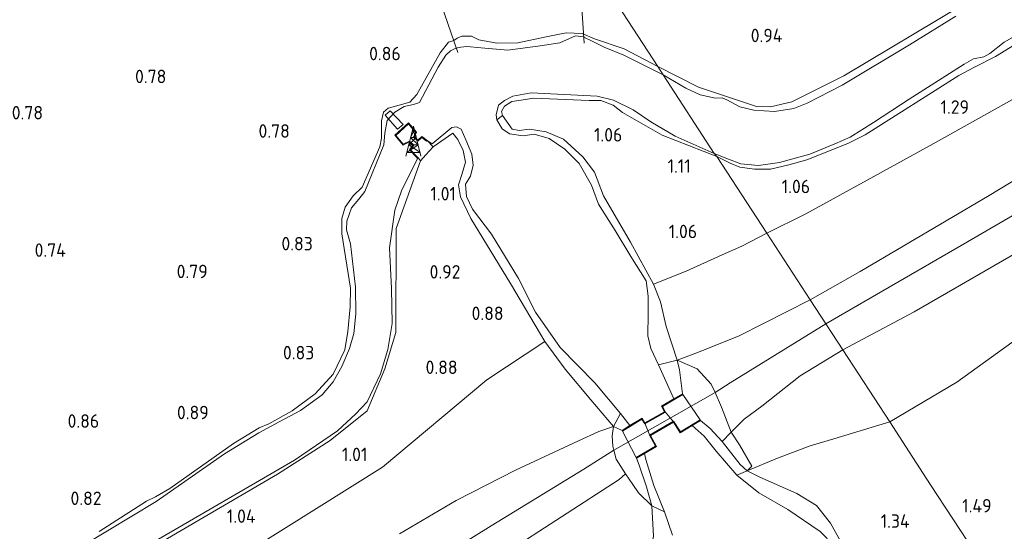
# Model space of a CAD drawing. Extents: x 130905 to 137824, y 412333 to 417928.
# Tile 207 of 256: x 134823 to 134954, y 415798 to 415866. Entities that reach past the tile are written whole.
import ezdxf
from ezdxf.enums import TextEntityAlignment as Align

# ---------------------------------------------------------------- set-up
doc = ezdxf.new("R2010")
doc.units = 0
for name, color, linetype, lineweight in [('B-ME-GR-GRAS-GV', 60, 'Continuous', 13), ('B-ME-GW-OPHOGING_KRUIN-G', 90, 'Continuous', 18), ('B-ME-GW-TALUD_KRUIN-G', 90, 'Continuous', 18), ('B-ME-GW-TALUD_TEEN-G', 90, 'Continuous', 18), ('B-ME-IE-TERREINAFSCHEIDING_DOORGANG-G', 210, 'Continuous', 18), ('B-ME-IE-TERREINAFSCHEIDING_KUNSTMATIG_HEKWERK-G', 20, 'IE-TERREINAFSCHEIDING-KUNSTMATIG', 18), ('B-ME-IE-TERREINAFSCHEIDING_KUNSTMATIG_MUUR-GV', 90, 'Continuous', 18), ('B-ME-KL-DATA-S', 90, 'Continuous', 25), ('B-ME-KW-KUNSTWERK_DUIKER-G', 170, 'Continuous', 18), ('B-ME-KW-KUNSTWERK_DUIKER-GV', 170, 'Continuous', 18), ('B-ME-KW-KUNSTWERK_SLUIS-GV', 170, 'Continuous', 18), ('B-ME-KW-KUNSTWERK_STEIGER-GV', 170, 'Continuous', 18), ('B-ME-OB-BEKLEDING_STEEN-GV', 30, 'Continuous', 18), ('B-ME-OB-OEVERVOORZIENING-G', 7, 'Continuous', 18), ('B-ME-OG-WATER_RIVIER-GV', 130, 'Continuous', 18), ('B-ME-OG-WATER_SLOOT-G', 120, 'Continuous', 18), ('B-ME-OG-WATER_SLOOT-GV', 120, 'Continuous', 18), ('B-ME-VH-VERHARDING_BASALTVERHARDING-GV', 252, 'Continuous', 18), ('X-XX-AL-HOOGTELABEL-S', 7, 'Continuous', 25)]:
    doc.layers.add(name, color=color, linetype=linetype, lineweight=lineweight)
doc.styles.add('NLCS-ISO-ANNOTATIVE-T18', font='NLCS-ISO.ttf', dxfattribs={"height": 1.8})
doc.linetypes.add('IE-TERREINAFSCHEIDING-KUNSTMATIG', pattern='A,4,[82,NLCS.SHX,S=0.75,R=90,X=0,Y=0],4,-2', length=10)

# ---------------------------------------------------------------- blocks, each defined once
blk = doc.blocks.new('SAL-HOOGTELABEL-SO')
at = {"color": 0, "linetype": 'ByBlock', "lineweight": -2, "style": 'NLCS-ISO-ANNOTATIVE-T18'}
blk.add_attdef('HOOGTE', text='', height=1.8, dxfattribs=at).set_placement((2.79, 0), align=Align.RIGHT)
blk = doc.blocks.new('SKL-DATA_ZENDMAST_RADARMAST-SO')
at = {"color": 0, "linetype": 'ByBlock', "lineweight": 18}
for points in [[(-1, -2), (0, 2)], [(0.125, 1.5), (-0.375, 0.5)], [(-0.125, 1.5), (0.125, 1.5)], [(0.375, 0.5), (-0.125, 1.5)], [(1, -2), (0, 2)], [(-0.625, -0.5), (0.375, 0.5)], [(0.625, -0.5), (-0.375, 0.5)], [(-0.375, 0.5), (0.375, 0.5)], [(0.625, -0.5), (-0.875, -1.5)], [(-0.625, -0.5), (0.625, -0.5)], [(-0.625, -0.5), (0.875, -1.5)], [(-0.875, -1.5), (0.875, -1.5)]]:
    blk.add_lwpolyline(points, dxfattribs=at)

msp = doc.modelspace()

# ---------------------------------------------------------------- linework, layer by layer
at = {"layer": 'B-ME-GR-GRAS-GV'}
for points in [[(134961.708, 415875.581, 0.867), (134952.592, 415869.761, 0.874), (134948.757, 415868.013, 0.873), (134932.957, 415858.58, 0.916), (134926.033, 415855.082, 0.891), (134923.167, 415854.447, 0.888), (134921.297, 415854.5, 0.889), (134913.539, 415857.06, 0.877), (134908.121, 415859.841, 0.832), (134899.441, 415873.197, 0.846), (134898.235, 415881.219, 0.863), (134895.89, 415894.843, 0.833), (134893.602, 415908.466, 0.823), (134890.994, 415920.692, 0.823), (134889.657, 415929.205, 0.883), (134889.317, 415934.692, 0.863), (134888.617, 415939.103, 0.873), (134887.327, 415943.033, 0.873), (134884.479, 415949.156, 0.903)], [(134950.493, 415794.821, 1.449), (134944.555, 415803.933, 1.034), (134941.685, 415808.338, 1.021), (134939.114, 415812.35, 1.256), (134948.03, 415817.629, 1.265), (134955.391, 415822.936, 1.357), (134959.552, 415825.595, 1.227), (134969.311, 415832.581, 1.456), (134988.236, 415843.85, 1.349), (135005.5, 415854.179, 1.344), (135024.598, 415865.521, 1.368), (135042.155, 415875.418, 1.338), (135068.825, 415889.494, 1.354), (135081.985, 415896.103, 1.484), (135091.477, 415901.388, 1.559), (135116.78, 415915.223, 1.428), (135129.191, 415922.667, 1.516), (135143.857, 415930.771, 1.391)], [(134899.441, 415873.197, 0.846), (134908.121, 415859.841, 0.832), (134903.649, 415862.182, 0.706), (134899.685, 415863.517, 0.687), (134898.005, 415864.252, 0.68), (134895.888, 415864.323, 0.791), (134893.201, 415863.79, 0.816), (134889.438, 415862.99, 0.849), (134886.629, 415862.934, 0.84), (134884.23, 415863.37, 0.749), (134883.25, 415863.897, 0.765), (134881.96, 415863.863, 0.721), (134881.326, 415863.596, 0.85), (134880.868, 415863.315, 0.781), (134880.169, 415863.099, 0.787), (134879.045, 415861.667, 0.838), (134875.951, 415856.082, 0.971), (134874.985, 415855.074, 0.938), (134873.565, 415854.645, 0.85), (134872.106, 415854.274, 0.803), (134871.493, 415853.713, 0.781), (134871.216, 415852.558, 0.783), (134871.217, 415850.238, 0.823), (134871.019, 415849.092, 0.823), (134868.662, 415843.697, 0.81), (134867.445, 415842.542, 0.808), (134866.389, 415841.005, 0.809), (134865.912, 415839.505, 0.853), (134865.907, 415837.448, 0.872), (134867.063, 415830.212, 0.908), (134867.056, 415827.694, 0.838), (134866.716, 415824.396, 0.828), (134866.31, 415821.941, 0.858), (134864.767, 415818.688, 0.822), (134862.376, 415816.066, 0.849), (134859.291, 415813.82, 0.765), (134856.188, 415812.069, 0.658), (134854.891, 415811.554, 0.631), (134851.475, 415809.423, 0.698), (134842.952, 415803.411, 0.703), (134841.041, 415802.334, 0.656), (134839.83, 415801.752, 0.688), (134833.512, 415797.667, 0.811)], [(134972.496, 415873.061, 1.086), (134953.192, 415861.173, 1.049), (134950.41, 415859.727, 1.049), (134948.34, 415858.622, 1.049), (134935.822, 415850.687, 0.994), (134933.509, 415849.533, 0.982), (134928.042, 415847.359, 0.989), (134925.603, 415846.671, 1.089), (134923.155, 415846.12, 1.019), (134921.051, 415846.1, 1.025), (134919.056, 415846.373, 1.013), (134917.777, 415846.919, 1.013), (134915.98, 415847.781, 1.013), (134915.655, 415848.218, 0.606), (134917.565, 415847.461, 0.606), (134919.206, 415846.807, 0.606), (134921.55, 415846.573, 0.606), (134924.361, 415847.016, 0.606), (134928.436, 415848.12, 0.606), (134931.753, 415849.512, 0.606), (134933.786, 415850.4, 0.606), (134936.906, 415852.319, 0.606), (134941.7, 415855.463, 0.606), (134949.016, 415860.125, 0.606), (134950.271, 415860.867, 0.606), (134951.676, 415861.117, 0.606), (134952.459, 415861.548, 0.606), (134954.377, 415863.089, 0.606), (134959.796, 415866.165, 0.606)], [(134954.672, 415854.974, 1.158), (134944.882, 415849.496, 1.225), (134936.058, 415844.644, 1.199), (134927.884, 415840.121, 1.121), (134922.695, 415837.559, 1.11), (134915.98, 415847.781, 1.013), (134917.777, 415846.919, 1.013), (134919.056, 415846.373, 1.013), (134921.051, 415846.1, 1.025), (134923.155, 415846.12, 1.019), (134925.603, 415846.671, 1.089), (134928.042, 415847.359, 0.989), (134933.509, 415849.533, 0.982), (134935.822, 415850.687, 0.994), (134948.34, 415858.622, 1.049), (134950.41, 415859.727, 1.049), (134953.192, 415861.173, 1.049), (134972.496, 415873.061, 1.086)], [(134947.917, 415866.548, 0.606), (134941.709, 415862.699, 0.606), (134932.729, 415857.324, 0.606), (134928.062, 415854.919, 0.606), (134926.306, 415854.219, 0.606), (134923.724, 415853.83, 0.606), (134920.935, 415853.991, 0.606), (134919.051, 415854.445, 0.606), (134917.357, 415855.385, 0.606), (134916.724, 415855.646, 0.606), (134915.822, 415855.582, 0.606), (134913.767, 415856.038, 0.606), (134911.868, 415856.937, 0.606), (134908.833, 415858.732, 0.606), (134908.121, 415859.841, 0.832), (134913.539, 415857.06, 0.877), (134921.297, 415854.5, 0.889), (134923.167, 415854.447, 0.888), (134926.033, 415855.082, 0.891), (134932.957, 415858.58, 0.916), (134948.757, 415868.013, 0.873)], [(134833.512, 415797.667, 0.811), (134839.83, 415801.752, 0.688), (134841.041, 415802.334, 0.656), (134842.952, 415803.411, 0.703), (134851.475, 415809.423, 0.698), (134854.891, 415811.554, 0.631), (134856.188, 415812.069, 0.658), (134859.291, 415813.82, 0.765), (134862.376, 415816.066, 0.849), (134864.767, 415818.688, 0.822), (134866.31, 415821.941, 0.858), (134866.716, 415824.396, 0.828), (134867.056, 415827.694, 0.838), (134867.063, 415830.212, 0.908), (134865.907, 415837.448, 0.872), (134865.912, 415839.505, 0.853), (134866.389, 415841.005, 0.809), (134867.445, 415842.542, 0.808), (134868.662, 415843.697, 0.81), (134871.019, 415849.092, 0.823), (134871.217, 415850.238, 0.823), (134871.216, 415852.558, 0.783), (134871.493, 415853.713, 0.781), (134872.106, 415854.274, 0.803), (134873.565, 415854.645, 0.85), (134874.985, 415855.074, 0.938), (134875.951, 415856.082, 0.971), (134879.045, 415861.667, 0.838), (134880.169, 415863.099, 0.787), (134880.868, 415863.315, 0.781), (134881.326, 415863.596, 0.85), (134881.96, 415863.863, 0.721), (134883.25, 415863.897, 0.765), (134884.23, 415863.37, 0.749), (134886.629, 415862.934, 0.84), (134889.438, 415862.99, 0.849), (134893.201, 415863.79, 0.816), (134895.888, 415864.323, 0.791), (134898.005, 415864.252, 0.68), (134899.685, 415863.517, 0.687), (134903.649, 415862.182, 0.706), (134908.121, 415859.841, 0.832), (134908.833, 415858.732, 0.606), (134903.604, 415861.337, 0.606), (134900.967, 415862.405, 0.606), (134899.431, 415863.15, 0.606), (134898.131, 415863.798, 0.606), (134897.131, 415863.94, 0.606), (134895.042, 415863.006, 0.606), (134892.42, 415862.581, 0.606), (134888.092, 415861.991, 0.606), (134884.525, 415862.341, 0.606), (134882.597, 415862.507, 0.606), (134881.798, 415862.388, 0.606), (134881.158, 415862.256, 0.606), (134880.426, 415861.939, 0.606), (134879.817, 415861.339, 0.606), (134878.782, 415859.714, 0.606), (134876.314, 415855.016, 0.606), (134875.516, 415854.737, 0.606), (134874.25, 415854.485, 0.606), (134872.996, 415853.71, 0.606), (134871.989, 415852.606, 0.606), (134871.649, 415850.918, 0.606), (134871.55, 415849.341, 0.606), (134869.002, 415843.136, 0.606), (134868.181, 415842.08, 0.606), (134867.204, 415840.917, 0.606), (134866.582, 415839.15, 0.606), (134866.54, 415838, 0.606), (134867.1, 415836.105, 0.606), (134867.757, 415830.336, 0.606), (134867.801, 415826.769, 0.606), (134867.54, 415824.131, 0.606), (134866.96, 415822.116, 0.606), (134865.904, 415819.718, 0.606), (134864.782, 415817.669, 0.606), (134863.313, 415815.966, 0.606), (134860.406, 415813.84, 0.606), (134857.569, 415812.319, 0.606), (134854.82, 415810.862, 0.606), (134850.272, 415808.055, 0.606), (134841.129, 415801.674, 0.606), (134824.907, 415791.868, 0.606)], [(134978.832, 415858.682, 2.102), (134952.35, 415842.563, 2.11), (134935.144, 415832.411, 2.07), (134928.485, 415828.66, 1.992), (134922.695, 415837.559, 1.11), (134927.884, 415840.121, 1.121), (134936.058, 415844.644, 1.199), (134944.882, 415849.496, 1.225), (134954.672, 415854.974, 1.158)], [(134957.316, 415835.68, 2.116), (134942.358, 415827.016, 2.017), (134932.816, 415821.946, 2.097), (134928.485, 415828.66, 1.992), (134935.144, 415832.411, 2.07), (134952.35, 415842.563, 2.11), (134978.832, 415858.682, 2.102)], [(134842.625, 415796.736, 0.985), (134857.344, 415805.322, 0.919), (134864.38, 415809.853, 0.919), (134869.297, 415813.793, 0.903), (134871.686, 415819.438, 0.918), (134873.133, 415824.256, 0.918), (134873.176, 415838.163, 0.979), (134876.439, 415847.215, 0.887), (134877.13, 415848.013, 0.987), (134878.119, 415849.079, 0.946), (134880.757, 415850.917, 0.847), (134881.429, 415850.087, 0.768), (134882.148, 415848.621, 0.795), (134882.459, 415847.046, 0.801), (134881.987, 415845.522, 0.972), (134881.521, 415844.025, 1.029), (134881.785, 415842.397, 0.998), (134883.143, 415839.533, 0.996), (134888.456, 415830.818, 1.044), (134893.027, 415823.056, 1.086), (134885.309, 415817.941, 0.969), (134871.334, 415806.276, 1.123), (134854.075, 415795.447, 1.134)], [(134833.487, 415792.038, 0.606), (134859.6, 415807.231, 0.606), (134865.343, 415811.155, 0.606), (134867.781, 415813.387, 0.606), (134869.291, 415815.032, 0.606), (134871.11, 415818.756, 0.606), (134872.046, 415821.982, 0.606), (134872.666, 415825.497, 0.606), (134872.576, 415830.142, 0.606), (134872.273, 415835.612, 0.606), (134872.983, 415840.604, 0.606), (134873.883, 415843.214, 0.606), (134876.052, 415847.542, 0.606), (134875.947, 415847.653, 0.606), (134876.014, 415847.725, 0.823), (134876.149, 415847.583, 0.873), (134876.439, 415847.215, 0.887), (134873.176, 415838.163, 0.979), (134873.133, 415824.256, 0.918), (134871.686, 415819.438, 0.918), (134869.297, 415813.793, 0.903), (134864.38, 415809.853, 0.919), (134857.344, 415805.322, 0.919), (134842.625, 415796.736, 0.985)], [(134955.391, 415822.936, 1.357), (134948.03, 415817.629, 1.265), (134939.114, 415812.35, 1.256), (134932.816, 415821.946, 2.097), (134942.358, 415827.016, 2.017), (134957.316, 415835.68, 2.116)], [(134854.075, 415795.447, 1.134), (134871.334, 415806.276, 1.123), (134885.309, 415817.941, 0.969), (134893.027, 415823.056, 1.086), (134895.736, 415819.36, 1.301), (134899.19, 415815.255, 1.609), (134902.213, 415811.703, 1.91), (134900.244, 415811.041, 2.07), (134897.539, 415809.791, 1.987), (134889.1, 415805.895, 2.003), (134881.179, 415801.81, 1.926), (134873.647, 415797.38, 1.912)], [(134873.647, 415797.38, 1.912), (134881.179, 415801.81, 1.926), (134889.1, 415805.895, 2.003), (134897.539, 415809.791, 1.987), (134900.244, 415811.041, 2.07), (134902.213, 415811.703, 1.91), (134902.014, 415810.457, 2.124), (134902.102, 415809.104, 2.171), (134902.246, 415808.566, 2.194), (134902.576, 415807.334, 2.246), (134903.788, 415805.409, 2.094), (134902.972, 415804.648, 2.072), (134887.567, 415794.636, 2.061)], [(134887.567, 415794.636, 2.061), (134902.972, 415804.648, 2.072), (134903.788, 415805.409, 2.094), (134904.794, 415803.977, 1.839), (134905.522, 415802.845, 1.724), (134907.303, 415801.124, 1.604), (134909.019, 415800.31, 1), (134910.072, 415797.171, 1)]]:
    msp.add_polyline3d(points, dxfattribs=at)
for points in [[(134900.031, 415855.876, 0.606), (134902.222, 415855.305, 0.606), (134904.84, 415854.027, 0.606), (134907.173, 415852.434, 0.606), (134910.439, 415850.532, 0.606), (134915.655, 415848.218, 0.606), (134915.98, 415847.781, 1.013), (134908.703, 415850.639, 1.063), (134903.419, 415853.662, 1.192), (134902.168, 415854.675, 1.192), (134900.522, 415855.3, 1.166), (134898.971, 415855.302, 1.141), (134891.546, 415855.61, 1.123), (134889.854, 415855.327, 1.133), (134888.647, 415855.147, 1.06), (134887.655, 415854.526, 1.01), (134887.265, 415853.808, 0.939), (134887.381, 415853.275, 1.013), (134886.627, 415852.681, 0.606), (134886.514, 415853.384, 0.606), (134886.844, 415854.669, 0.606), (134887.654, 415855.272, 0.606), (134888.743, 415855.862, 0.606), (134891.192, 415856.314, 0.606)], [(134903.419, 415853.662, 1.192), (134908.703, 415850.639, 1.063), (134915.98, 415847.781, 1.013), (134922.695, 415837.559, 1.11), (134919.345, 415835.803, 1.106), (134916.7, 415834.653, 1.026), (134911.924, 415832.492, 1.108), (134907.561, 415830.729, 1.143), (134904.488, 415836.349, 1.027), (134900.874, 415842.553, 1.003), (134899.655, 415845.724, 0.987), (134898.107, 415847.772, 0.977), (134895.511, 415850.12, 1.035), (134893.212, 415851.097, 1.006), (134890.978, 415851.468, 1.103), (134889.613, 415851.28, 0.996), (134888.683, 415851.446, 1.005), (134887.381, 415853.275, 1.013), (134887.265, 415853.808, 0.939), (134887.655, 415854.526, 1.01), (134888.647, 415855.147, 1.06), (134889.854, 415855.327, 1.133), (134891.546, 415855.61, 1.123), (134898.971, 415855.302, 1.141), (134900.522, 415855.3, 1.166), (134902.168, 415854.675, 1.192)], [(134888.683, 415851.446, 1.005), (134889.613, 415851.28, 0.996), (134890.978, 415851.468, 1.103), (134893.212, 415851.097, 1.006), (134895.511, 415850.12, 1.035), (134898.107, 415847.772, 0.977), (134899.655, 415845.724, 0.987), (134900.874, 415842.553, 1.003), (134904.488, 415836.349, 1.027), (134907.561, 415830.729, 1.143), (134908.501, 415828.355, 1.33), (134909.258, 415825.057, 1.528), (134910.698, 415820.578, 1.717), (134908.223, 415819.962, 0.606), (134907.186, 415822.131, 0.606), (134906.793, 415823.835, 0.606), (134906.85, 415826.786, 0.606), (134906.818, 415829.141, 0.606), (134906.549, 415831.201, 0.606), (134904.51, 415834.416, 0.606), (134902.409, 415837.89, 0.606), (134900.204, 415841.431, 0.606), (134899.262, 415843.981, 0.606), (134897.614, 415846.871, 0.606), (134895.715, 415848.786, 0.606), (134893.61, 415850.194, 0.606), (134891.62, 415850.773, 0.606), (134890.16, 415850.573, 0.606), (134888.32, 415850.834, 0.606), (134887.321, 415851.483, 0.606), (134886.627, 415852.681, 0.606), (134887.381, 415853.275, 1.013)], [(134875.487, 415850.387, 0.823), (134876.077, 415849.855, 0.823), (134876.613, 415850.343, 0.823), (134877.247, 415849.841, 0.823), (134877.309, 415849.919, 0.606), (134878.119, 415849.079, 0.946), (134877.13, 415848.013, 0.987), (134876.439, 415847.215, 0.887), (134876.149, 415847.583, 0.873), (134876.014, 415847.725, 0.823), (134875.107, 415848.696, 0.823), (134875.541, 415849.305, 0.823), (134874.956, 415849.86, 0.823), (134874.128, 415849.429, 0.823), (134873.138, 415850.618, 0.823), (134874.81, 415852.145, 0.823), (134875.761, 415851.014, 0.823)], [(134881.869, 415851.443, 0.606), (134882.505, 415850.035, 0.606), (134883.275, 415848.088, 0.606), (134883.483, 415846.623, 0.606), (134883.088, 415845.187, 0.606), (134882.448, 415844.121, 0.606), (134882.579, 415842.453, 0.606), (134883.357, 415840.776, 0.606), (134885.895, 415837.422, 0.606), (134889.503, 415831.488, 0.606), (134891.796, 415826.976, 0.606), (134895.072, 415822.282, 0.606), (134899.716, 415817.56, 0.606), (134903.148, 415813.461, 0.606), (134902.213, 415811.703, 1.91), (134899.19, 415815.255, 1.609), (134895.736, 415819.36, 1.301), (134893.027, 415823.056, 1.086), (134888.456, 415830.818, 1.044), (134883.143, 415839.533, 0.996), (134881.785, 415842.397, 0.998), (134881.521, 415844.025, 1.029), (134881.987, 415845.522, 0.972), (134882.459, 415847.046, 0.801), (134882.148, 415848.621, 0.795), (134881.429, 415850.087, 0.768), (134880.757, 415850.917, 0.847), (134878.119, 415849.079, 0.946), (134877.309, 415849.919, 0.606), (134877.978, 415849.491, 0.606), (134880.623, 415851.669, 0.606), (134881.231, 415851.757, 0.606)], [(134913.555, 415821.666, 1.867), (134910.698, 415820.578, 1.717), (134909.258, 415825.057, 1.528), (134908.501, 415828.355, 1.33), (134907.561, 415830.729, 1.143), (134911.924, 415832.492, 1.108), (134916.7, 415834.653, 1.026), (134919.345, 415835.803, 1.106), (134922.695, 415837.559, 1.11), (134928.485, 415828.66, 1.992), (134918.999, 415823.825, 1.979)], [(134919.655, 415812.684, 2.009), (134917.929, 415810.972, 1.862), (134916.623, 415814.283, 1.998), (134915.8, 415816.244, 2.006), (134915.264, 415817.367, 2.017), (134913.387, 415819.435, 1.857), (134910.698, 415820.578, 1.717), (134913.555, 415821.666, 1.867), (134918.999, 415823.825, 1.979), (134928.485, 415828.66, 1.992), (134932.816, 415821.946, 2.097), (134927.149, 415818.489, 2.045), (134921.996, 415814.415, 2.077)], [(134924.112, 415807.468, 1.472), (134920.037, 415805.792, 1.373), (134920.669, 415806.409, 1.433), (134919.022, 415809.247, 1.719), (134917.929, 415810.972, 1.862), (134919.655, 415812.684, 2.009), (134921.996, 415814.415, 2.077), (134927.149, 415818.489, 2.045), (134932.816, 415821.946, 2.097), (134939.114, 415812.35, 1.256), (134931.604, 415810.067, 1.33), (134928.464, 415809.145, 1.409)], [(134941.057, 415788.87, 1.307), (134937.867, 415787.804, 1.271), (134935.073, 415787.814, 1.208), (134933.209, 415788.669, 1.127), (134932.02, 415790.343, 1.061), (134931.916, 415792.179, 1.094), (134932.791, 415794.039, 1.132), (134932.496, 415796.387, 1.174), (134931.201, 415798.801, 1.265), (134929.292, 415801.166, 1.383), (134926.681, 415802.757, 1.403), (134921.75, 415804.945, 1.378), (134920.037, 415805.792, 1.373), (134924.112, 415807.468, 1.472), (134928.464, 415809.145, 1.409), (134931.604, 415810.067, 1.33), (134939.114, 415812.35, 1.256), (134941.685, 415808.338, 1.021), (134944.555, 415803.933, 1.034), (134950.493, 415794.821, 1.449), (134951.567, 415793.173, 1.561), (134947.164, 415791.301, 1.457)], [(134931.916, 415792.179, 1.094), (134930.845, 415791.255, 1), (134931.272, 415793.014, 1), (134931.66, 415794.386, 1), (134931.327, 415795.611, 1), (134930.708, 415796.783, 1), (134929.789, 415797.698, 1), (134925.486, 415800.606, 1), (134921.615, 415802.846, 1), (134918.693, 415805.23, 1), (134920.037, 415805.792, 1.373), (134921.75, 415804.945, 1.378), (134926.681, 415802.757, 1.403), (134929.292, 415801.166, 1.383), (134931.201, 415798.801, 1.265), (134932.496, 415796.387, 1.174), (134932.791, 415794.039, 1.132)]]:
    msp.add_polyline3d(points, close=True, dxfattribs=at)
at = {"layer": 'B-ME-GW-OPHOGING_KRUIN-G'}
for points in [[(135251.474, 416004.506, 2.435), (135233.449, 415995.093, 2.495), (135215.438, 415985.687, 2.555), (135183.086, 415967.827, 2.247), (135151.598, 415950.829, 2.294), (135122.465, 415933.947, 2.29), (135087.318, 415914.878, 2.333), (135052.668, 415895.705, 2.338), (135017.643, 415876.612, 2.197), (134983.505, 415856.215, 2.166), (134949.496, 415836.396, 2.172), (134930.566, 415825.435, 2.044)], [(134870.636, 415788.935, 1.983), (134885.848, 415798.417, 2.152), (134898.254, 415805.99, 2.144), (134902.246, 415808.566, 2.194), (134915.8, 415816.244, 2.006), (134917.766, 415817.562, 2.129), (134930.566, 415825.435, 2.044)]]:
    msp.add_polyline3d(points, dxfattribs=at)
at = {"layer": 'B-ME-GW-TALUD_KRUIN-G'}
for points in [[(134928.485, 415828.66, 1.992), (134935.144, 415832.411, 2.07), (134952.35, 415842.563, 2.11), (134978.832, 415858.682, 2.102), (135000.612, 415871.172, 2.065), (135008.505, 415875.552, 2.045), (135027.147, 415886.474, 2.048), (135053.013, 415901.292, 2.125), (135078.484, 415915.477, 2.119), (135100.496, 415927.231, 2.128), (135114.874, 415933.89, 2.17), (135121.062, 415936.198, 2.164), (135124.027, 415937.924, 2.167), (135141.399, 415949.42, 2.041), (135161.541, 415960.95, 2.146), (135180.694, 415971.825, 2.157), (135202.975, 415984.665, 2.234), (135220.144, 415993.389, 2.339), (135234.783, 416000.163, 2.392), (135249.728, 416006.957, 2.435)], [(134932.816, 415821.946, 2.097), (134942.358, 415827.016, 2.017), (134957.316, 415835.68, 2.116), (134976.15, 415846.076, 2.136), (134992.074, 415855.786, 2.101), (135013.829, 415869.537, 2.101), (135020.68, 415873.924, 2.052), (135031.508, 415880.129, 2.092), (135041.129, 415885.783, 2.257), (135061.068, 415895.984, 2.223), (135076.028, 415904.03, 2.079), (135097.137, 415915.885, 2.163), (135110.449, 415921.976, 2.183), (135124.125, 415929.341, 2.173), (135132.597, 415934.492, 2.165), (135145.278, 415941.836, 2.279)], [(134748.393, 415912.327, 2.012), (134754.255, 415881.095, 1.977), (134760.324, 415850.099, 1.977), (134765.243, 415821.787, 2.028), (134769.32, 415797.13, 2.022), (134772.484, 415771.253, 2.027), (134775.297, 415762.756, 2.013), (134776.766, 415759.225, 1.967), (134779.205, 415754.286, 2.042), (134783.043, 415749.869, 2.051), (134785.445, 415748.807, 2.027), (134788.237, 415748.388, 1.977), (134790.4, 415747.65, 1.929), (134795.375, 415745.242, 1.947), (134798.796, 415744.107, 1.964), (134801.908, 415743.84, 1.977), (134806.71, 415745.196, 1.986), (134828.255, 415758.774, 1.983), (134848.613, 415771.253, 1.917), (134857.523, 415776.201, 1.851), (134870.646, 415783.117, 1.895), (134887.567, 415794.636, 2.061), (134902.972, 415804.648, 2.072), (134903.788, 415805.409, 2.094)], [(134928.485, 415828.66, 1.992), (134918.999, 415823.825, 1.979), (134913.555, 415821.666, 1.867), (134910.698, 415820.578, 1.717)], [(134917.929, 415810.972, 1.862), (134919.655, 415812.684, 2.009), (134921.996, 415814.415, 2.077), (134927.149, 415818.489, 2.045), (134932.816, 415821.946, 2.097)], [(134902.213, 415811.703, 1.91), (134900.244, 415811.041, 2.07), (134897.539, 415809.791, 1.987), (134889.1, 415805.895, 2.003), (134881.179, 415801.81, 1.926), (134873.647, 415797.38, 1.912)], [(134913.825, 415812.522, 1.913), (134915.129, 415811.453, 1.97)], [(134951.567, 415793.173, 1.561), (134947.164, 415791.301, 1.457), (134941.057, 415788.87, 1.307), (134937.867, 415787.804, 1.271), (134935.073, 415787.814, 1.208), (134933.209, 415788.669, 1.127), (134932.02, 415790.343, 1.061), (134931.916, 415792.179, 1.094), (134932.791, 415794.039, 1.132), (134932.496, 415796.387, 1.174), (134931.201, 415798.801, 1.265), (134929.292, 415801.166, 1.383), (134926.681, 415802.757, 1.403), (134921.75, 415804.945, 1.378), (134920.037, 415805.792, 1.373), (134919.131, 415806.641, 1.534), (134916.72, 415809.721, 1.868), (134915.129, 415811.453, 1.97)], [(134917.929, 415810.972, 1.862), (134916.72, 415809.721, 1.868)], [(134907.303, 415801.124, 1.604), (134906.598, 415803.646, 1.614), (134905.617, 415806.556, 1.758), (134905.276, 415807.491, 1.625)], [(134909.47, 415769.297, 1.455), (134911.957, 415771.534, 1.426), (134914.02, 415774.061, 1.407), (134915.053, 415776.189, 1.476), (134915.004, 415778.824, 1.474), (134913.688, 415781.528, 1.424), (134911.138, 415785.079, 1.264), (134909.529, 415786.963, 1.364), (134908.191, 415788.015, 1.325), (134907.346, 415789.049, 1.337), (134906.875, 415790.646, 1.323), (134906.77, 415792.344, 1.358), (134907.15, 415795.106, 1.566), (134907.554, 415797.065, 1.589), (134907.303, 415801.124, 1.604)]]:
    msp.add_polyline3d(points, dxfattribs=at)
at = {"layer": 'B-ME-GW-TALUD_TEEN-G'}
for points in [[(135244.878, 416013.839, 1.531), (135228.216, 416005.154, 1.523), (135214.723, 415998.198, 1.576), (135204.983, 415992.902, 1.57), (135197.149, 415989.117, 1.504), (135188.216, 415984.979, 1.427), (135166.786, 415973.434, 1.388), (135146.915, 415963.242, 1.378), (135129.668, 415953.086, 1.319), (135120.419, 415947.895, 1.286), (135114.295, 415944.708, 1.295), (135109.348, 415941.986, 1.265), (135096.277, 415934.936, 1.279), (135081.182, 415926.904, 1.247), (135056.739, 415913.163, 1.21), (135036.17, 415901.578, 1.226), (135016.886, 415890.523, 1.22), (134993.669, 415876.849, 1.255), (134975.212, 415866.347, 1.259), (134954.672, 415854.974, 1.158), (134944.882, 415849.496, 1.225), (134936.058, 415844.644, 1.199), (134927.884, 415840.121, 1.121), (134922.695, 415837.559, 1.11)], [(134939.114, 415812.35, 1.256), (134948.03, 415817.629, 1.265), (134955.391, 415822.936, 1.357), (134959.552, 415825.595, 1.227), (134969.311, 415832.581, 1.456), (134988.236, 415843.85, 1.349), (135005.5, 415854.179, 1.344), (135024.598, 415865.521, 1.368), (135042.155, 415875.418, 1.338), (135068.825, 415889.494, 1.354), (135081.985, 415896.103, 1.484), (135091.477, 415901.388, 1.559), (135116.78, 415915.223, 1.428), (135129.191, 415922.667, 1.516), (135143.857, 415930.771, 1.391), (135158.684, 415939.792, 1.708), (135163.75, 415943.398, 1.581), (135173.72, 415949.113, 1.689), (135188.969, 415957.816, 1.677), (135195.401, 415960.873, 1.675)], [(134907.561, 415830.729, 1.143), (134911.924, 415832.492, 1.108), (134916.7, 415834.653, 1.026), (134919.345, 415835.803, 1.106), (134922.695, 415837.559, 1.11)], [(134893.027, 415823.056, 1.086), (134885.309, 415817.941, 0.969), (134871.334, 415806.276, 1.123), (134854.075, 415795.447, 1.134)], [(134920.037, 415805.792, 1.373), (134924.112, 415807.468, 1.472), (134928.464, 415809.145, 1.409), (134931.604, 415810.067, 1.33), (134939.114, 415812.35, 1.256)]]:
    msp.add_polyline3d(points, dxfattribs=at)
at = {"layer": 'B-ME-IE-TERREINAFSCHEIDING_DOORGANG-G'}
for points in [[(134911.448, 415815.984, 2.193), (134913.773, 415812.608, 2.143)], [(134905.225, 415807.578, 2.093), (134903.393, 415811.105, 2.031)]]:
    msp.add_polyline3d(points, dxfattribs=at)
at = {"layer": 'B-ME-IE-TERREINAFSCHEIDING_KUNSTMATIG_HEKWERK-G'}
for points in [[(134886.627, 415852.681, 0.606), (134887.381, 415853.275, 1.013)], [(134876.439, 415847.215, 0.887), (134877.13, 415848.013, 0.987), (134878.119, 415849.079, 0.946)]]:
    msp.add_polyline3d(points, dxfattribs=at)
at = {"layer": 'B-ME-IE-TERREINAFSCHEIDING_KUNSTMATIG_MUUR-GV'}
for points in [[(134874.819, 415852.289, 0.606), (134875.878, 415851.031, 0.606), (134875.608, 415850.413, 0.606), (134876.077, 415849.989, 0.606), (134876.609, 415850.474, 0.606), (134876.746, 415850.365, 0.606), (134877.309, 415849.919, 0.606), (134877.247, 415849.841, 0.823), (134876.613, 415850.343, 0.823), (134876.077, 415849.855, 0.823), (134875.487, 415850.387, 0.823), (134875.761, 415851.014, 0.823), (134874.81, 415852.145, 0.823), (134873.138, 415850.618, 0.823), (134874.128, 415849.429, 0.823), (134874.956, 415849.86, 0.823), (134875.541, 415849.305, 0.823), (134875.107, 415848.696, 0.823), (134876.014, 415847.725, 0.823), (134875.947, 415847.653, 0.606), (134874.978, 415848.688, 0.606), (134875.409, 415849.292, 0.606), (134874.939, 415849.738, 0.606), (134874.103, 415849.303, 0.606), (134873, 415850.627, 0.606)], [(134909.154, 415813.641, 2.243), (134906.371, 415812.081, 2.256), (134905.994, 415812.691, 2.268), (134903.393, 415811.105, 2.031), (134903.341, 415811.191, 1.569), (134904.383, 415811.827, 0.606), (134906.027, 415812.828, 0.606), (134906.406, 415812.215, 0.606), (134909.021, 415813.681, 0.606), (134908.635, 415814.426, 0.606), (134910.274, 415815.402, 0.606), (134911.397, 415816.07, 1.806), (134911.448, 415815.984, 2.193), (134908.767, 415814.388, 2.268)], [(134912.711, 415811.844, 1), (134911.119, 415810.875, 1), (134910.195, 415812.271, 1), (134907.13, 415810.507, 1), (134907.949, 415809.035, 1), (134906.358, 415808.116, 1), (134905.276, 415807.491, 1.625), (134905.225, 415807.578, 2.093), (134907.814, 415809.073, 2.193), (134906.995, 415810.544, 2.206), (134910.227, 415812.405, 2.268), (134911.149, 415811.011, 2.243), (134913.773, 415812.608, 2.143), (134913.825, 415812.522, 1.913)]]:
    msp.add_polyline3d(points, close=True, dxfattribs=at)
at = {"layer": 'B-ME-KW-KUNSTWERK_DUIKER-G'}
for points in [[(134877.432, 415873.233, 0.687), (134881.399, 415861.718, 0.587)], [(134897.822, 415869.648, 0.487), (134898.269, 415862.942, 0.587)]]:
    msp.add_polyline3d(points, dxfattribs=at)
at = {"layer": 'B-ME-KW-KUNSTWERK_DUIKER-GV'}
msp.add_polyline3d([(134910.211, 415812.338, 1), (134907.063, 415810.526, 1), (134906.388, 415812.148, 0.606), (134909.087, 415813.661, 0.606)], close=True, dxfattribs=at)
at = {"layer": 'B-ME-KW-KUNSTWERK_SLUIS-GV'}
msp.add_polyline3d([(134913.773, 415812.608, 2.143), (134911.149, 415811.011, 2.243), (134910.227, 415812.405, 2.268), (134906.995, 415810.544, 2.206), (134907.814, 415809.073, 2.193), (134905.225, 415807.578, 2.093), (134903.393, 415811.105, 2.031), (134905.994, 415812.691, 2.268), (134906.371, 415812.081, 2.256), (134909.154, 415813.641, 2.243), (134908.767, 415814.388, 2.268), (134911.448, 415815.984, 2.193)], close=True, dxfattribs=at)
at = {"layer": 'B-ME-KW-KUNSTWERK_STEIGER-GV'}
msp.add_polyline3d([(134874.132, 415852.087, 0.729), (134873.378, 415851.454, 0.729), (134871.7, 415853.319, 0.726), (134872.372, 415853.918, 0.728)], close=True, dxfattribs=at)
at = {"layer": 'B-ME-OB-BEKLEDING_STEEN-GV'}
for points in [[(134911.397, 415816.07, 1.806), (134910.274, 415815.402, 0.606), (134908.223, 415819.962, 0.606), (134910.698, 415820.578, 1.717), (134911.009, 415819.269, 1.811)], [(134904.383, 415811.827, 0.606), (134903.341, 415811.191, 1.569), (134902.213, 415811.703, 1.91), (134903.148, 415813.461, 0.606)], [(134920.037, 415805.792, 1.373), (134918.693, 415805.23, 1), (134915.932, 415808.397, 1), (134914.313, 415810.418, 1), (134912.711, 415811.844, 1), (134913.825, 415812.522, 1.913), (134915.129, 415811.453, 1.97), (134916.72, 415809.721, 1.868), (134919.131, 415806.641, 1.534)], [(134907.585, 415803.831, 1), (134909.019, 415800.31, 1), (134907.303, 415801.124, 1.604), (134906.598, 415803.646, 1.614), (134905.617, 415806.556, 1.758), (134905.276, 415807.491, 1.625), (134906.358, 415808.116, 1), (134906.538, 415807.311, 1)]]:
    msp.add_polyline3d(points, close=True, dxfattribs=at)
at = {"layer": 'B-ME-OB-OEVERVOORZIENING-G'}
msp.add_polyline3d([(134910.072, 415797.171, 1), (134909.019, 415800.31, 1), (134907.585, 415803.831, 1), (134906.538, 415807.311, 1), (134906.358, 415808.116, 1), (134907.949, 415809.035, 1), (134907.13, 415810.507, 1), (134910.195, 415812.271, 1), (134911.119, 415810.875, 1), (134912.711, 415811.844, 1), (134914.313, 415810.418, 1), (134915.932, 415808.397, 1), (134918.693, 415805.23, 1), (134921.615, 415802.846, 1), (134925.486, 415800.606, 1), (134929.789, 415797.698, 1)], dxfattribs=at)
at = {"layer": 'B-ME-OG-WATER_RIVIER-GV'}
msp.add_polyline3d([(134910.072, 415797.171, 1), (134909.019, 415800.31, 1), (134907.585, 415803.831, 1), (134906.538, 415807.311, 1), (134906.358, 415808.116, 1), (134907.949, 415809.035, 1), (134907.13, 415810.507, 1), (134910.195, 415812.271, 1), (134911.119, 415810.875, 1), (134912.711, 415811.844, 1), (134914.313, 415810.418, 1), (134915.932, 415808.397, 1), (134918.693, 415805.23, 1), (134921.615, 415802.846, 1), (134925.486, 415800.606, 1), (134929.789, 415797.698, 1)], dxfattribs=at)
at = {"layer": 'B-ME-OG-WATER_SLOOT-G'}
for points in [[(135089.488, 415946.943, 0.93), (135080.678, 415942.72, 0.885), (135067.721, 415935.763, 0.793), (135058.602, 415930.75, 0.934), (135045.439, 415923.289, 0.895), (135021.804, 415909.284, 0.939), (135015.218, 415905.977, 0.892), (134994.987, 415894.361, 0.633), (134992.026, 415893.152, 0.796), (134990.187, 415891.925, 0.838), (134987.098, 415889.757, 0.798), (134984.372, 415888.121, 0.906), (134978.142, 415884.991, 0.777), (134961.708, 415875.581, 0.867), (134952.592, 415869.761, 0.874), (134948.757, 415868.013, 0.873), (134932.957, 415858.58, 0.916), (134926.033, 415855.082, 0.891), (134923.167, 415854.447, 0.888), (134921.297, 415854.5, 0.889), (134913.539, 415857.06, 0.877), (134908.121, 415859.841, 0.832)], [(134915.98, 415847.781, 1.013), (134917.777, 415846.919, 1.013), (134919.056, 415846.373, 1.013), (134921.051, 415846.1, 1.025), (134923.155, 415846.12, 1.019), (134925.603, 415846.671, 1.089), (134928.042, 415847.359, 0.989), (134933.509, 415849.533, 0.982), (134935.822, 415850.687, 0.994), (134948.34, 415858.622, 1.049), (134950.41, 415859.727, 1.049), (134953.192, 415861.173, 1.049), (134972.496, 415873.061, 1.086)], [(134908.121, 415859.841, 0.832), (134903.649, 415862.182, 0.706), (134899.685, 415863.517, 0.687), (134898.005, 415864.252, 0.68), (134895.888, 415864.323, 0.791), (134893.201, 415863.79, 0.816), (134889.438, 415862.99, 0.849), (134886.629, 415862.934, 0.84), (134884.23, 415863.37, 0.749), (134883.25, 415863.897, 0.765), (134881.96, 415863.863, 0.721), (134881.326, 415863.596, 0.85), (134880.868, 415863.315, 0.781), (134880.169, 415863.099, 0.787), (134879.045, 415861.667, 0.838), (134875.951, 415856.082, 0.971), (134874.985, 415855.074, 0.938), (134873.565, 415854.645, 0.85), (134872.106, 415854.274, 0.803), (134871.493, 415853.713, 0.781), (134871.216, 415852.558, 0.783), (134871.217, 415850.238, 0.823), (134871.019, 415849.092, 0.823), (134868.662, 415843.697, 0.81), (134867.445, 415842.542, 0.808), (134866.389, 415841.005, 0.809), (134865.912, 415839.505, 0.853), (134865.907, 415837.448, 0.872), (134867.063, 415830.212, 0.908), (134867.056, 415827.694, 0.838), (134866.716, 415824.396, 0.828), (134866.31, 415821.941, 0.858), (134864.767, 415818.688, 0.822), (134862.376, 415816.066, 0.849), (134859.291, 415813.82, 0.765), (134856.188, 415812.069, 0.658), (134854.891, 415811.554, 0.631), (134851.475, 415809.423, 0.698), (134842.952, 415803.411, 0.703), (134841.041, 415802.334, 0.656), (134839.83, 415801.752, 0.688), (134833.512, 415797.667, 0.811)], [(134903.419, 415853.662, 1.192), (134902.168, 415854.675, 1.192), (134900.522, 415855.3, 1.166), (134898.971, 415855.302, 1.141), (134891.546, 415855.61, 1.123), (134889.854, 415855.327, 1.133), (134888.647, 415855.147, 1.06), (134887.655, 415854.526, 1.01), (134887.265, 415853.808, 0.939), (134887.381, 415853.275, 1.013)], [(134911.009, 415819.269, 1.811), (134910.698, 415820.578, 1.717), (134909.258, 415825.057, 1.528), (134908.501, 415828.355, 1.33), (134907.561, 415830.729, 1.143), (134904.488, 415836.349, 1.027), (134900.874, 415842.553, 1.003), (134899.655, 415845.724, 0.987), (134898.107, 415847.772, 0.977), (134895.511, 415850.12, 1.035), (134893.212, 415851.097, 1.006), (134890.978, 415851.468, 1.103), (134889.613, 415851.28, 0.996), (134888.683, 415851.446, 1.005), (134887.381, 415853.275, 1.013)], [(134915.98, 415847.781, 1.013), (134908.703, 415850.639, 1.063), (134903.419, 415853.662, 1.192)], [(134877.309, 415849.919, 0.606), (134878.119, 415849.079, 0.946)], [(134878.119, 415849.079, 0.946), (134880.757, 415850.917, 0.847)], [(134880.757, 415850.917, 0.847), (134881.429, 415850.087, 0.768), (134882.148, 415848.621, 0.795), (134882.459, 415847.046, 0.801), (134881.987, 415845.522, 0.972), (134881.521, 415844.025, 1.029), (134881.785, 415842.397, 0.998), (134883.143, 415839.533, 0.996), (134888.456, 415830.818, 1.044), (134893.027, 415823.056, 1.086), (134895.736, 415819.36, 1.301), (134899.19, 415815.255, 1.609), (134902.213, 415811.703, 1.91)], [(134876.439, 415847.215, 0.887), (134873.176, 415838.163, 0.979), (134873.133, 415824.256, 0.918), (134871.686, 415819.438, 0.918), (134869.297, 415813.793, 0.903), (134864.38, 415809.853, 0.919)], [(134876.014, 415847.725, 0.823), (134876.149, 415847.583, 0.873), (134876.439, 415847.215, 0.887)], [(134911.397, 415816.07, 1.806), (134911.009, 415819.269, 1.811)], [(134903.341, 415811.191, 1.569), (134902.213, 415811.703, 1.91)], [(134808.423, 415776.05, 0.775), (134813.292, 415778.717, 0.756), (134820.928, 415783.541, 0.921), (134842.625, 415796.736, 0.985), (134857.344, 415805.322, 0.919), (134864.38, 415809.853, 0.919)]]:
    msp.add_polyline3d(points, dxfattribs=at)
at = {"layer": 'B-ME-OG-WATER_SLOOT-GV'}
for points in [[(134959.796, 415866.165, 0.606), (134954.377, 415863.089, 0.606), (134952.459, 415861.548, 0.606), (134951.676, 415861.117, 0.606), (134950.271, 415860.867, 0.606), (134949.016, 415860.125, 0.606), (134941.7, 415855.463, 0.606), (134936.906, 415852.319, 0.606), (134933.786, 415850.4, 0.606), (134931.753, 415849.512, 0.606), (134928.436, 415848.12, 0.606), (134924.361, 415847.016, 0.606), (134921.55, 415846.573, 0.606), (134919.206, 415846.807, 0.606), (134917.565, 415847.461, 0.606), (134915.655, 415848.218, 0.606), (134908.833, 415858.732, 0.606), (134911.868, 415856.937, 0.606), (134913.767, 415856.038, 0.606), (134915.822, 415855.582, 0.606), (134916.724, 415855.646, 0.606), (134917.357, 415855.385, 0.606), (134919.051, 415854.445, 0.606), (134920.935, 415853.991, 0.606), (134923.724, 415853.83, 0.606), (134926.306, 415854.219, 0.606), (134928.062, 415854.919, 0.606), (134932.729, 415857.324, 0.606), (134941.709, 415862.699, 0.606), (134947.917, 415866.548, 0.606)], [(134824.907, 415791.868, 0.606), (134841.129, 415801.674, 0.606), (134850.272, 415808.055, 0.606), (134854.82, 415810.862, 0.606), (134857.569, 415812.319, 0.606), (134860.406, 415813.84, 0.606), (134863.313, 415815.966, 0.606), (134864.782, 415817.669, 0.606), (134865.904, 415819.718, 0.606), (134866.96, 415822.116, 0.606), (134867.54, 415824.131, 0.606), (134867.801, 415826.769, 0.606), (134867.757, 415830.336, 0.606), (134867.1, 415836.105, 0.606), (134866.54, 415838, 0.606), (134866.582, 415839.15, 0.606), (134867.204, 415840.917, 0.606), (134868.181, 415842.08, 0.606), (134869.002, 415843.136, 0.606), (134871.55, 415849.341, 0.606), (134871.649, 415850.918, 0.606), (134871.989, 415852.606, 0.606), (134872.996, 415853.71, 0.606), (134874.25, 415854.485, 0.606), (134875.516, 415854.737, 0.606), (134876.314, 415855.016, 0.606), (134878.782, 415859.714, 0.606), (134879.817, 415861.339, 0.606), (134880.426, 415861.939, 0.606), (134881.158, 415862.256, 0.606), (134881.798, 415862.388, 0.606), (134882.597, 415862.507, 0.606), (134884.525, 415862.341, 0.606), (134888.092, 415861.991, 0.606), (134892.42, 415862.581, 0.606), (134895.042, 415863.006, 0.606), (134897.131, 415863.94, 0.606), (134898.131, 415863.798, 0.606), (134899.431, 415863.15, 0.606), (134900.967, 415862.405, 0.606), (134903.604, 415861.337, 0.606), (134908.833, 415858.732, 0.606), (134915.655, 415848.218, 0.606), (134910.439, 415850.532, 0.606), (134907.173, 415852.434, 0.606), (134904.84, 415854.027, 0.606), (134902.222, 415855.305, 0.606), (134900.031, 415855.876, 0.606), (134891.192, 415856.314, 0.606), (134888.743, 415855.862, 0.606), (134887.654, 415855.272, 0.606), (134886.844, 415854.669, 0.606), (134886.514, 415853.384, 0.606), (134886.627, 415852.681, 0.606), (134887.321, 415851.483, 0.606), (134888.32, 415850.834, 0.606), (134890.16, 415850.573, 0.606), (134891.62, 415850.773, 0.606), (134893.61, 415850.194, 0.606), (134895.715, 415848.786, 0.606), (134897.614, 415846.871, 0.606), (134899.262, 415843.981, 0.606), (134900.204, 415841.431, 0.606), (134902.409, 415837.89, 0.606), (134904.51, 415834.416, 0.606), (134906.549, 415831.201, 0.606), (134906.818, 415829.141, 0.606), (134906.85, 415826.786, 0.606), (134906.793, 415823.835, 0.606), (134907.186, 415822.131, 0.606), (134908.223, 415819.962, 0.606), (134910.274, 415815.402, 0.606), (134908.635, 415814.426, 0.606), (134909.021, 415813.681, 0.606), (134906.406, 415812.215, 0.606), (134906.027, 415812.828, 0.606), (134904.383, 415811.827, 0.606), (134903.148, 415813.461, 0.606), (134899.716, 415817.56, 0.606), (134895.072, 415822.282, 0.606), (134891.796, 415826.976, 0.606), (134889.503, 415831.488, 0.606), (134885.895, 415837.422, 0.606), (134883.357, 415840.776, 0.606), (134882.579, 415842.453, 0.606), (134882.448, 415844.121, 0.606), (134883.088, 415845.187, 0.606), (134883.483, 415846.623, 0.606), (134883.275, 415848.088, 0.606), (134882.505, 415850.035, 0.606), (134881.869, 415851.443, 0.606), (134881.231, 415851.757, 0.606), (134880.623, 415851.669, 0.606), (134877.978, 415849.491, 0.606), (134877.309, 415849.919, 0.606), (134876.746, 415850.365, 0.606), (134876.609, 415850.474, 0.606), (134876.077, 415849.989, 0.606), (134875.608, 415850.413, 0.606), (134875.878, 415851.031, 0.606), (134874.819, 415852.289, 0.606), (134873, 415850.627, 0.606), (134874.103, 415849.303, 0.606), (134874.939, 415849.738, 0.606), (134875.409, 415849.292, 0.606), (134874.978, 415848.688, 0.606), (134875.947, 415847.653, 0.606), (134876.052, 415847.542, 0.606), (134873.883, 415843.214, 0.606), (134872.983, 415840.604, 0.606), (134872.273, 415835.612, 0.606), (134872.576, 415830.142, 0.606), (134872.666, 415825.497, 0.606), (134872.046, 415821.982, 0.606), (134871.11, 415818.756, 0.606), (134869.291, 415815.032, 0.606), (134867.781, 415813.387, 0.606), (134865.343, 415811.155, 0.606), (134859.6, 415807.231, 0.606), (134833.487, 415792.038, 0.606)]]:
    msp.add_polyline3d(points, dxfattribs=at)
at = {"layer": 'B-ME-VH-VERHARDING_BASALTVERHARDING-GV'}
for points in [[(134917.929, 415810.972, 1.862), (134916.72, 415809.721, 1.868), (134915.129, 415811.453, 1.97), (134913.825, 415812.522, 1.913), (134913.773, 415812.608, 2.143), (134911.448, 415815.984, 2.193), (134911.397, 415816.07, 1.806), (134911.009, 415819.269, 1.811), (134910.698, 415820.578, 1.717), (134913.387, 415819.435, 1.857), (134915.264, 415817.367, 2.017), (134915.8, 415816.244, 2.006), (134916.623, 415814.283, 1.998)], [(134906.598, 415803.646, 1.614), (134907.303, 415801.124, 1.604), (134905.522, 415802.845, 1.724), (134904.794, 415803.977, 1.839), (134903.788, 415805.409, 2.094), (134902.576, 415807.334, 2.246), (134902.246, 415808.566, 2.194), (134902.102, 415809.104, 2.171), (134902.014, 415810.457, 2.124), (134902.213, 415811.703, 1.91), (134903.341, 415811.191, 1.569), (134903.393, 415811.105, 2.031), (134905.225, 415807.578, 2.093), (134905.276, 415807.491, 1.625), (134905.617, 415806.556, 1.758)], [(134920.669, 415806.409, 1.433), (134920.037, 415805.792, 1.373), (134919.131, 415806.641, 1.534), (134916.72, 415809.721, 1.868), (134917.929, 415810.972, 1.862), (134919.022, 415809.247, 1.719)]]:
    msp.add_polyline3d(points, close=True, dxfattribs=at)

# ---------------------------------------------------------------- block references
at = {"layer": 'B-ME-KL-DATA-S'}
msp.add_blockref('SKL-DATA_ZENDMAST_RADARMAST-SO', (134875.492, 415849.846, 0.96), dxfattribs=at)
at = {"layer": 'X-XX-AL-HOOGTELABEL-S'}
for p, values in [((134921.974, 415863.071, 0.943), {'HOOGTE': '0.94'}), ((134871.002, 415860.655, 0.856), {'HOOGTE': '0.86'}), ((134839.701, 415857.597, 0.78), {'HOOGTE': '0.78'}), ((134946.89, 415853.505, 1.292), {'HOOGTE': '1.29'}), ((134823.238, 415852.754, 0.78), {'HOOGTE': '0.78'}), ((134856.191, 415850.305, 0.78), {'HOOGTE': '0.78'}), ((134900.594, 415849.799, 1.063), {'HOOGTE': '1.06'}), ((134909.723, 415845.625, 1.106), {'HOOGTE': '1.11'}), ((134925.667, 415842.894, 1.056), {'HOOGTE': '1.06'}), ((134878.37, 415841.928, 1.006), {'HOOGTE': '1.01'}), ((134910.578, 415836.881, 1.056), {'HOOGTE': '1.06'}), ((134859.256, 415835.25, 0.83), {'HOOGTE': '0.83'}), ((134826.283, 415834.384, 0.743), {'HOOGTE': '0.74'}), ((134845.226, 415831.534, 0.787), {'HOOGTE': '0.79'}), ((134878.972, 415831.482, 0.918), {'HOOGTE': '0.92'}), ((134884.736, 415825.941, 0.88), {'HOOGTE': '0.88'}), ((134859.459, 415820.687, 0.83), {'HOOGTE': '0.83'}), ((134878.59, 415818.729, 0.88), {'HOOGTE': '0.88'}), ((134845.359, 415812.683, 0.893), {'HOOGTE': '0.89'}), ((134830.735, 415811.547, 0.856), {'HOOGTE': '0.86'}), ((134866.548, 415807.08, 1.006), {'HOOGTE': '1.01'}), ((134831.053, 415801.22, 0.818), {'HOOGTE': '0.82'}), ((134949.9, 415800.224, 1.485), {'HOOGTE': '1.49'}), ((134851.618, 415798.832, 1.036), {'HOOGTE': '1.04'}), ((134938.958, 415798.178, 1.344), {'HOOGTE': '1.34'})]:
    msp.add_blockref('SAL-HOOGTELABEL-SO', p, dxfattribs=at).add_auto_attribs(values)

doc.saveas('drawing.dxf')
